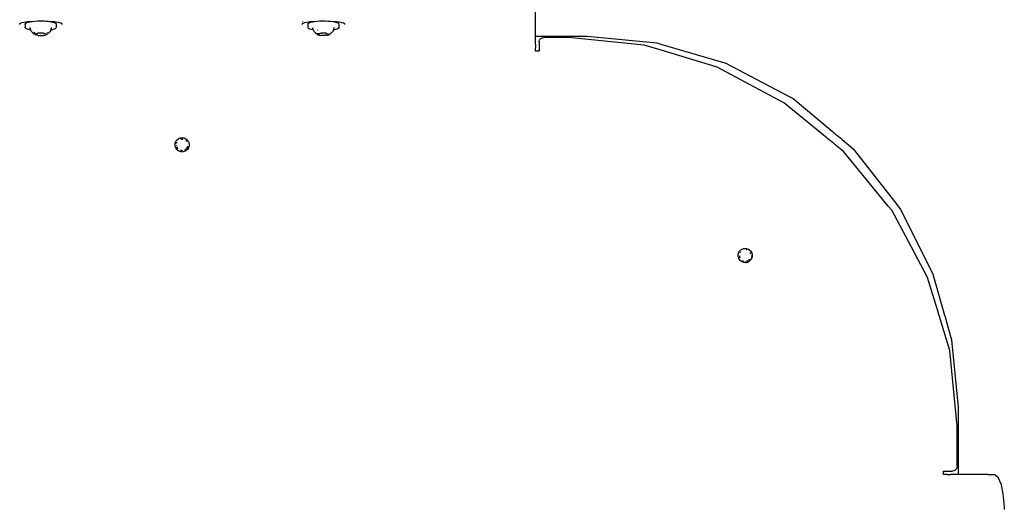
# Model space of a CAD drawing. Extents: x -795 to 1205, y -1287 to 1721.
# Tile 27 of 35: x 136 to 554, y 808 to 1015. Entities that reach past the tile are written whole.
import ezdxf

# ---------------------------------------------------------------- set-up
doc = ezdxf.new("R2010")
doc.units = 0
doc.layers.get('0').update_dxf_attribs({"linetype": 'CONTINUOUS'})

msp = doc.modelspace()

# ---------------------------------------------------------------- linework, layer by layer
for p, q in [((355.17, 1014.16), (355.17, 1018.14)), ((136.24, 1012.92), (136.34, 1012.97)), ((136.24, 1012.56), (136.24, 1012.92)), ((136.34, 1012.97), (136.84, 1013.26)), ((136.84, 1013.26), (137.32, 1013.38)), ((137.32, 1013.38), (137.95, 1013.54)), ((137.95, 1013.54), (138.88, 1013.65)), ((138.59, 1012.56), (138.6, 1012.81)), ((138.59, 1012.56), (138.6, 1011.87)), ((138.6, 1011.69), (138.59, 1011.47)), ((138.59, 1011.47), (138.6, 1011.34)), ((138.6, 1012.81), (138.82, 1013.05)), ((138.6, 1011.87), (138.6, 1011.69)), ((138.82, 1013.05), (139.25, 1013.28)), ((138.88, 1013.65), (139.46, 1013.72)), ((139.25, 1013.28), (139.46, 1013.35)), ((139.46, 1013.72), (140.65, 1013.76)), ((139.46, 1013.35), (139.86, 1013.49)), ((139.86, 1013.49), (140.58, 1013.65)), ((140.58, 1013.65), (140.65, 1013.67)), ((140.65, 1013.76), (141.17, 1013.78)), ((140.65, 1013.67), (141.17, 1013.78)), ((141.17, 1013.78), (141.32, 1013.78)), ((141.32, 1013.78), (141.58, 1013.82)), ((141.58, 1013.82), (142.63, 1013.94)), ((142.63, 1013.94), (143.76, 1014.01)), ((143.76, 1014.01), (144.93, 1014.04)), ((144.93, 1014.04), (146.11, 1014.03)), ((146.11, 1014.03), (146.64, 1014)), ((146.64, 1014), (147.27, 1013.97)), ((147.27, 1013.97), (148.35, 1013.87)), ((148.35, 1013.87), (149.01, 1013.78)), ((149.17, 1013.78), (149.01, 1013.78)), ((149.17, 1013.78), (149.33, 1013.73)), ((149.33, 1013.73), (150.33, 1013.74)), ((149.33, 1013.73), (150.18, 1013.56)), ((150.18, 1013.56), (150.22, 1013.55)), ((150.22, 1013.55), (150.88, 1013.36)), ((150.33, 1013.74), (150.88, 1013.72)), ((150.88, 1013.72), (151.77, 1013.61)), ((150.88, 1013.36), (151.37, 1013.14)), ((151.37, 1013.14), (151.49, 1013.04)), ((151.49, 1013.04), (151.67, 1012.9)), ((151.67, 1012.9), (151.77, 1012.66)), ((151.77, 1013.61), (152.38, 1013.54)), ((151.77, 1012.66), (151.77, 1011.87)), ((151.77, 1011.87), (151.77, 1011.76)), ((151.77, 1011.76), (151.77, 1011.7)), ((151.77, 1011.7), (151.77, 1011.19)), ((152.38, 1013.54), (152.89, 1013.41)), ((152.89, 1013.41), (153.5, 1013.26)), ((153.5, 1013.26), (153.67, 1013.16)), ((153.67, 1013.16), (154.09, 1012.92)), ((154.09, 1012.92), (154.09, 1012.56)), ((256.24, 1013.88), (256.24, 1013.85)), ((256.24, 1012.92), (256.34, 1012.97)), ((256.24, 1012.56), (256.24, 1012.92)), ((256.34, 1012.97), (256.84, 1013.26)), ((256.84, 1013.26), (257.32, 1013.38)), ((257.32, 1013.38), (257.95, 1013.54)), ((257.95, 1013.54), (258.88, 1013.65)), ((258.58, 1012.75), (258.75, 1012.99)), ((258.58, 1012.75), (258.58, 1011.87)), ((258.58, 1011.87), (258.58, 1011.76)), ((258.58, 1011.76), (258.58, 1011.7)), ((258.58, 1011.7), (258.58, 1011.61)), ((258.58, 1011.61), (258.58, 1011.28)), ((258.75, 1012.99), (259.13, 1013.22)), ((258.88, 1013.65), (259.46, 1013.72)), ((259.13, 1013.22), (259.46, 1013.35)), ((259.46, 1013.72), (260.65, 1013.76)), ((259.46, 1013.35), (259.7, 1013.44)), ((259.7, 1013.44), (260.45, 1013.63)), ((260.45, 1013.63), (260.58, 1013.65)), ((260.58, 1013.65), (261.17, 1013.78)), ((260.65, 1013.76), (261.17, 1013.78)), ((261.17, 1013.78), (261.29, 1013.78)), ((261.29, 1013.78), (261.35, 1013.79)), ((261.35, 1013.79), (262.37, 1013.91)), ((262.37, 1013.91), (263.48, 1014)), ((263.48, 1014), (264.65, 1014.04)), ((264.65, 1014.04), (265.83, 1014.04)), ((265.83, 1014.04), (266.99, 1013.99)), ((266.99, 1013.99), (268.1, 1013.9)), ((268.1, 1013.9), (269.1, 1013.77)), ((269.17, 1013.78), (269.1, 1013.77)), ((269.17, 1013.78), (270.33, 1013.74)), ((269.17, 1013.78), (269.99, 1013.61)), ((269.99, 1013.61), (270.22, 1013.55)), ((270.22, 1013.55), (270.71, 1013.41)), ((270.33, 1013.74), (270.88, 1013.72)), ((270.71, 1013.41), (270.88, 1013.35)), ((270.88, 1013.72), (271.77, 1013.61)), ((270.88, 1013.35), (271.26, 1013.2)), ((271.26, 1013.2), (271.49, 1013.04)), ((271.49, 1013.04), (271.62, 1012.96)), ((271.62, 1012.96), (271.76, 1012.72)), ((271.76, 1012.72), (271.76, 1011.87)), ((271.76, 1011.87), (271.76, 1011.68)), ((271.76, 1011.68), (271.76, 1011.47)), ((271.76, 1011.47), (271.76, 1011.25)), ((271.77, 1013.61), (272.38, 1013.54)), ((272.38, 1013.54), (272.89, 1013.41)), ((272.89, 1013.41), (273.5, 1013.26)), ((273.5, 1013.26), (273.67, 1013.16)), ((273.67, 1013.16), (274.09, 1012.92)), ((274.09, 1012.92), (274.09, 1012.56)), ((355.17, 1007.55), (355.17, 1014.16)), ((138.59, 1011.09), (138.6, 1011.34)), ((138.78, 1010.86), (138.59, 1011.09)), ((139.19, 1010.62), (138.78, 1010.86)), ((139.79, 1010.41), (139.19, 1010.62)), ((140.56, 1010.22), (139.79, 1010.41)), ((140.91, 1010.16), (140.56, 1010.22)), ((140.66, 1011.04), (140.59, 1011.11)), ((140.69, 1010.9), (140.66, 1011.04)), ((140.74, 1010.7), (140.69, 1010.9)), ((140.76, 1010.62), (140.74, 1010.7)), ((140.76, 1010.62), (140.79, 1010.48)), ((140.82, 1010.34), (140.79, 1010.48)), ((140.85, 1010.3), (140.82, 1010.34)), ((140.87, 1010.25), (140.85, 1010.3)), ((140.91, 1010.16), (140.87, 1010.25)), ((140.97, 1010.07), (140.91, 1010.16)), ((140.97, 1010.07), (140.99, 1010.04)), ((141.27, 1009.55), (140.99, 1010.04)), ((141.27, 1009.55), (141.36, 1009.38)), ((141.36, 1009.38), (141.5, 1009.28)), ((141.5, 1009.28), (141.62, 1009.21)), ((141.62, 1009.21), (141.69, 1009.07)), ((141.69, 1009.07), (141.9, 1008.88)), ((141.91, 1008.85), (141.9, 1008.88)), ((141.97, 1008.74), (141.91, 1008.85)), ((142.14, 1008.64), (141.97, 1008.74)), ((142.14, 1008.64), (142.19, 1008.6)), ((142.19, 1008.6), (142.43, 1008.51)), ((142.46, 1008.5), (142.43, 1008.51)), ((142.51, 1008.5), (142.46, 1008.5)), ((142.51, 1008.5), (142.55, 1008.47)), ((142.6, 1008.44), (142.55, 1008.47)), ((142.6, 1008.98), (142.59, 1009.29)), ((142.6, 1008.94), (142.6, 1008.98)), ((142.6, 1008.73), (142.6, 1008.94)), ((142.6, 1008.41), (142.6, 1008.44)), ((142.67, 1008.4), (142.6, 1008.44)), ((142.6, 1008.41), (142.67, 1008.4)), ((142.67, 1008.4), (143.52, 1008.7)), ((142.67, 1008.35), (142.67, 1008.4)), ((142.73, 1008.32), (142.67, 1008.35)), ((142.73, 1008.27), (142.73, 1008.32)), ((142.76, 1008.22), (142.73, 1008.27)), ((142.99, 1008.11), (142.76, 1008.22)), ((143.34, 1008.01), (142.99, 1008.11)), ((143.79, 1007.93), (143.34, 1008.01)), ((143.52, 1008.7), (143.83, 1008.81)), ((143.86, 1007.94), (143.79, 1007.93)), ((143.83, 1008.81), (143.86, 1008.83)), ((143.86, 1008.83), (143.9, 1008.87)), ((144.01, 1007.91), (143.86, 1007.94)), ((143.9, 1008.87), (144.05, 1008.83)), ((144.01, 1007.91), (144.52, 1007.91)), ((144.6, 1008.87), (144.05, 1008.83)), ((144.56, 1007.86), (144.52, 1007.91)), ((144.56, 1007.86), (144.61, 1007.91)), ((145.19, 1008.89), (144.6, 1008.87)), ((144.61, 1007.91), (145.14, 1007.85)), ((145.23, 1007.9), (145.14, 1007.85)), ((145.52, 1008.83), (145.19, 1008.89)), ((145.23, 1007.9), (145.73, 1007.86)), ((145.78, 1008.87), (145.52, 1008.83)), ((145.73, 1007.86), (146.28, 1007.9)), ((146.33, 1008.83), (145.78, 1008.87)), ((146.43, 1007.94), (146.28, 1007.9)), ((146.33, 1008.83), (146.43, 1008.85)), ((146.43, 1008.85), (146.47, 1008.86)), ((146.5, 1007.93), (146.43, 1007.94)), ((146.47, 1008.86), (146.54, 1008.8)), ((146.5, 1007.93), (146.96, 1008.01)), ((146.54, 1008.8), (147.63, 1008.4)), ((146.96, 1008.01), (147.32, 1008.1)), ((147.32, 1008.1), (147.56, 1008.21)), ((147.66, 1008.34), (147.56, 1008.21)), ((147.63, 1008.4), (147.66, 1008.39)), ((147.66, 1008.39), (147.74, 1008.4)), ((147.66, 1008.34), (147.66, 1008.39)), ((147.74, 1009.29), (147.74, 1009.1)), ((147.74, 1008.44), (147.74, 1008.4)), ((147.74, 1008.4), (147.78, 1008.43)), ((147.86, 1008.5), (147.78, 1008.48)), ((147.78, 1008.43), (147.78, 1008.48)), ((147.86, 1008.5), (147.9, 1008.49)), ((147.9, 1008.49), (147.95, 1008.52)), ((147.95, 1008.52), (147.95, 1008.57)), ((147.95, 1008.57), (147.99, 1008.54)), ((147.99, 1008.54), (148.25, 1008.65)), ((148.41, 1008.8), (148.25, 1008.65)), ((149.03, 1009.45), (148.41, 1008.8)), ((149.45, 1010.17), (149.03, 1009.45)), ((150.1, 1010.29), (149.45, 1010.17)), ((149.48, 1010.23), (149.45, 1010.17)), ((149.52, 1010.34), (149.48, 1010.23)), ((149.52, 1010.34), (149.54, 1010.43)), ((149.54, 1010.43), (149.58, 1010.57)), ((149.58, 1010.57), (149.63, 1010.73)), ((149.63, 1010.73), (149.64, 1010.78)), ((149.64, 1010.78), (149.7, 1010.98)), ((149.7, 1010.98), (149.77, 1011.19)), ((150.8, 1010.49), (150.1, 1010.29)), ((151.32, 1010.71), (150.8, 1010.49)), ((151.65, 1010.95), (151.32, 1010.71)), ((151.77, 1011.19), (151.65, 1010.95)), ((258.62, 1011.04), (258.58, 1011.28)), ((258.87, 1010.8), (258.62, 1011.04)), ((259.32, 1010.57), (258.87, 1010.8)), ((259.96, 1010.36), (259.32, 1010.57)), ((260.77, 1010.18), (259.96, 1010.36)), ((260.67, 1010.87), (260.61, 1011.07)), ((260.67, 1010.84), (260.67, 1010.87)), ((260.73, 1010.65), (260.67, 1010.84)), ((260.75, 1010.56), (260.73, 1010.65)), ((260.77, 1010.43), (260.75, 1010.56)), ((260.82, 1010.31), (260.77, 1010.43)), ((260.91, 1010.16), (260.77, 1010.18)), ((260.84, 1010.28), (260.82, 1010.31)), ((260.88, 1010.21), (260.84, 1010.28)), ((260.91, 1010.16), (260.88, 1010.21)), ((261.28, 1009.52), (260.91, 1010.16)), ((261.28, 1009.52), (261.39, 1009.35)), ((261.39, 1009.35), (261.9, 1008.86)), ((261.9, 1008.86), (262, 1008.71)), ((262.26, 1008.56), (262, 1008.71)), ((262.32, 1008.52), (262.26, 1008.56)), ((262.37, 1008.53), (262.32, 1008.52)), ((262.54, 1008.48), (262.37, 1008.53)), ((262.6, 1008.42), (262.54, 1008.48)), ((262.6, 1010.22), (262.61, 1010.15)), ((262.6, 1008.83), (262.6, 1008.71)), ((262.6, 1008.71), (262.6, 1008.63)), ((262.6, 1008.42), (262.6, 1008.37)), ((262.6, 1008.37), (262.67, 1008.36)), ((262.67, 1008.36), (263.61, 1008.76)), ((262.68, 1008.31), (262.67, 1008.36)), ((262.68, 1008.31), (262.71, 1008.3)), ((262.71, 1008.3), (262.82, 1008.19)), ((262.82, 1008.19), (262.96, 1008.16)), ((262.96, 1008.16), (263.01, 1008.14)), ((263.01, 1008.14), (263.09, 1008.08)), ((263.09, 1008.08), (263.32, 1008.07)), ((263.32, 1008.07), (263.36, 1008.1)), ((263.47, 1007.99), (263.36, 1008.1)), ((263.47, 1007.99), (263.95, 1007.91)), ((263.61, 1008.76), (263.68, 1008.78)), ((263.68, 1008.78), (263.74, 1008.85)), ((263.74, 1008.85), (263.89, 1008.81)), ((263.89, 1008.81), (263.97, 1008.78)), ((264.03, 1007.93), (263.95, 1007.91)), ((263.97, 1008.78), (264.03, 1008.82)), ((264.03, 1008.82), (264.13, 1008.82)), ((264.17, 1007.89), (264.03, 1007.93)), ((264.43, 1008.86), (264.13, 1008.82)), ((264.7, 1007.9), (264.17, 1007.89)), ((265.01, 1008.89), (264.43, 1008.86)), ((264.74, 1007.86), (264.7, 1007.9)), ((264.74, 1007.86), (264.78, 1007.9)), ((265.33, 1007.85), (264.78, 1007.9)), ((265.6, 1008.88), (265.01, 1008.89)), ((265.33, 1007.85), (265.4, 1007.91)), ((265.91, 1007.87), (265.4, 1007.91)), ((265.68, 1008.84), (265.6, 1008.88)), ((266.16, 1008.84), (265.68, 1008.84)), ((265.91, 1007.87), (265.97, 1007.92)), ((266.44, 1007.92), (265.97, 1007.92)), ((266.16, 1008.84), (266.31, 1008.88)), ((266.31, 1008.88), (266.39, 1008.82)), ((266.39, 1008.82), (266.49, 1008.79)), ((266.59, 1007.96), (266.44, 1007.92)), ((266.49, 1008.79), (266.59, 1008.76)), ((266.59, 1008.76), (266.64, 1008.74)), ((266.66, 1007.95), (266.59, 1007.96)), ((266.64, 1008.74), (267.65, 1008.43)), ((266.66, 1007.95), (267.08, 1008.03)), ((267.08, 1008.03), (267.41, 1008.14)), ((267.41, 1008.14), (267.54, 1008.22)), ((267.6, 1008.25), (267.54, 1008.22)), ((267.6, 1008.25), (267.67, 1008.3)), ((267.65, 1008.43), (267.68, 1008.45)), ((267.67, 1008.3), (268.05, 1008.56)), ((267.73, 1008.44), (267.68, 1008.45)), ((267.73, 1008.49), (267.73, 1008.44)), ((268.08, 1008.62), (268.05, 1008.56)), ((268.1, 1008.64), (268.08, 1008.62)), ((268.29, 1008.68), (268.1, 1008.64)), ((268.35, 1008.78), (268.29, 1008.68)), ((268.42, 1008.82), (268.35, 1008.78)), ((268.89, 1009.31), (268.42, 1008.82)), ((268.89, 1009.31), (269.05, 1009.48)), ((269.45, 1010.16), (269.05, 1009.48)), ((270.28, 1010.34), (269.45, 1010.16)), ((269.5, 1010.26), (269.45, 1010.16)), ((269.5, 1010.26), (269.57, 1010.39)), ((269.56, 1010.5), (269.59, 1010.61)), ((269.57, 1010.39), (269.56, 1010.5)), ((269.59, 1010.61), (269.64, 1010.78)), ((269.64, 1010.78), (269.65, 1010.82)), ((269.65, 1010.82), (269.71, 1011.02)), ((269.71, 1011.02), (269.76, 1011.23)), ((270.94, 1010.54), (270.28, 1010.34)), ((271.42, 1010.77), (270.94, 1010.54)), ((271.54, 1010.87), (271.42, 1010.77)), ((271.7, 1011.01), (271.54, 1010.87)), ((271.76, 1011.25), (271.7, 1011.01)), ((355.17, 1007.55), (377.05, 1007.55)), ((355.17, 1004.14), (355.17, 1007.55)), ((377.05, 1007.55), (406.63, 1004.68)), ((355.17, 1004.14), (355.17, 1003.95)), ((355.17, 1003.95), (355.17, 1003.62)), ((355.17, 1003.62), (355.17, 1003.18)), ((355.17, 1003.18), (355.17, 1002.67)), ((356.67, 1004.96), (356.76, 1005.57)), ((356.67, 1004.96), (356.67, 1001.17)), ((356.76, 1005.57), (357.05, 1006.13)), ((357.05, 1006.13), (357.49, 1006.57)), ((357.49, 1006.57), (358.05, 1006.86)), ((358.05, 1006.86), (358.67, 1006.96)), ((369.17, 1006.96), (358.67, 1006.96)), ((401.36, 1003.79), (369.17, 1006.96)), ((409.49, 1001.32), (401.36, 1003.79)), ((406.63, 1004.68), (408.35, 1004.17)), ((408.35, 1004.17), (435.91, 996.07)), ((355.17, 1001.17), (355.17, 1002.67)), ((356.67, 1001.17), (355.17, 1001.17)), ((432.31, 994.4), (409.49, 1001.32)), ((435.91, 996.07), (446.15, 990.68)), ((446, 987.08), (432.31, 994.4)), ((446.15, 990.68), (463.15, 981.75)), ((460.84, 979.15), (446, 987.08)), ((462.03, 978.17), (460.84, 979.15)), ((462.74, 977.59), (462.03, 978.17)), ((463.15, 981.75), (463.91, 981.35)), ((463.91, 981.35), (464.48, 981.05)), ((464.48, 981.05), (481.13, 967.17)), ((478.96, 964.28), (462.74, 977.59)), ((481.13, 967.17), (481.5, 966.87)), ((481.5, 966.87), (482.11, 966.35)), ((482.11, 966.35), (482.54, 966)), ((482.54, 966), (483.23, 965.43)), ((483.23, 965.43), (483.65, 965.07)), ((202.17, 961.61), (202.2, 961.74)), ((202.19, 961.4), (202.17, 961.61)), ((202.18, 961.14), (202.19, 961.4)), ((202.21, 961.15), (202.19, 961.4)), ((202.2, 961.74), (202.23, 962.02)), ((202.23, 962.02), (202.29, 962.31)), ((202.29, 962.31), (202.31, 962.37)), ((202.31, 962.37), (202.32, 962.41)), ((202.32, 962.41), (202.37, 962.51)), ((202.37, 962.51), (202.5, 962.84)), ((202.5, 962.84), (202.63, 963.04)), ((202.63, 963.04), (202.68, 963.14)), ((202.68, 963.14), (202.75, 963.21)), ((202.7, 961.16), (202.7, 961.19)), ((202.72, 961.92), (202.85, 962.15)), ((202.75, 963.21), (202.84, 963.35)), ((202.84, 963.35), (203.02, 963.51)), ((202.92, 962.41), (202.85, 962.15)), ((202.86, 963.34), (203.02, 963.51)), ((202.91, 962.44), (202.96, 962.49)), ((202.92, 962.41), (202.91, 962.44)), ((202.96, 962.49), (202.92, 962.41)), ((202.96, 962.49), (202.95, 962.56)), ((203.02, 963.51), (203.23, 963.75)), ((203.23, 963.75), (203.25, 963.76)), ((203.25, 963.76), (203.61, 963.99)), ((203.39, 963.17), (203.41, 963.19)), ((203.61, 963.99), (203.75, 964.08)), ((203.92, 964.19), (203.75, 964.08)), ((203.92, 964.19), (203.98, 964.2)), ((203.98, 964.2), (204.06, 964.24)), ((204.06, 964.24), (204.14, 964.27)), ((204.14, 964.27), (204.56, 964.4)), ((204.56, 964.4), (204.66, 964.41)), ((204.66, 964.41), (204.7, 964.42)), ((204.7, 964.42), (204.77, 964.42)), ((204.7, 963.87), (205.05, 963.94)), ((204.77, 964.42), (205, 964.45)), ((205.12, 963.87), (204.96, 963.87)), ((204.99, 964.43), (205.02, 964.43)), ((205, 964.45), (205.44, 964.43)), ((205.02, 964.43), (205.44, 964.43)), ((205.05, 963.94), (205.12, 963.97)), ((205.12, 963.97), (205.17, 963.96)), ((205.17, 963.88), (205.12, 963.87)), ((205.17, 963.88), (205.17, 963.96)), ((205.17, 963.96), (205.21, 963.88)), ((205.23, 963.9), (205.17, 963.88)), ((205.21, 963.88), (205.25, 963.88)), ((205.29, 963.88), (205.23, 963.9)), ((205.25, 963.88), (205.29, 963.88)), ((205.29, 963.88), (205.36, 963.89)), ((205.32, 963.88), (205.29, 963.88)), ((205.36, 963.89), (205.42, 963.91)), ((205.52, 964.44), (205.44, 964.43)), ((205.52, 964.44), (205.57, 964.42)), ((205.57, 964.42), (205.88, 964.37)), ((205.88, 964.37), (206.27, 964.24)), ((206.13, 963.74), (206.16, 963.73)), ((206.27, 964.24), (206.31, 964.23)), ((206.31, 964.23), (206.36, 964.2)), ((206.36, 964.2), (206.67, 964.02)), ((206.36, 964.2), (206.69, 964.04)), ((206.69, 964.04), (206.75, 964)), ((206.75, 964), (206.98, 963.84)), ((206.77, 963.37), (207.11, 962.96)), ((207.11, 962.96), (206.92, 963.12)), ((206.98, 963.84), (207.02, 963.82)), ((207.02, 963.82), (207.05, 963.78)), ((207.05, 963.78), (207.31, 963.51)), ((207.12, 962.93), (207.11, 962.96)), ((207.12, 962.93), (207.16, 962.91)), ((207.16, 962.85), (207.16, 962.91)), ((207.16, 962.85), (207.23, 962.82)), ((207.23, 962.82), (207.25, 962.8)), ((207.31, 963.51), (207.38, 963.48)), ((207.38, 963.48), (207.5, 963.32)), ((207.5, 963.32), (207.59, 963.23)), ((207.59, 963.23), (207.64, 963.13)), ((207.63, 961.41), (207.63, 961.38)), ((207.64, 963.13), (207.82, 962.84)), ((207.82, 962.84), (207.87, 962.75)), ((207.87, 962.75), (207.94, 962.57)), ((207.94, 962.57), (207.97, 962.51)), ((207.97, 962.51), (208.01, 962.34)), ((208.01, 962.34), (208.09, 962.01)), ((208.09, 962.01), (208.13, 961.91)), ((208.13, 961.91), (208.14, 961.77)), ((208.17, 961.47), (208.13, 961.16)), ((208.14, 961.77), (208.16, 961.72)), ((208.16, 961.72), (208.15, 961.65)), ((208.15, 961.65), (208.17, 961.47)), ((479.3, 963.99), (478.96, 964.28)), ((479.94, 963.47), (479.3, 963.99)), ((480.34, 963.14), (479.94, 963.47)), ((481.04, 962.56), (480.34, 963.14)), ((481.45, 962.23), (481.04, 962.56)), ((482.14, 961.66), (481.45, 962.23)), ((482.51, 961.36), (482.14, 961.66)), ((483.11, 960.87), (482.51, 961.36)), ((483.65, 965.07), (484.33, 964.51)), ((484.33, 964.51), (484.71, 964.19)), ((484.71, 964.19), (485.3, 963.7)), ((485.3, 963.7), (490.05, 959.74)), ((202.23, 960.91), (202.18, 961.14)), ((202.24, 960.79), (202.23, 960.91)), ((202.27, 960.71), (202.24, 960.79)), ((202.3, 960.57), (202.27, 960.71)), ((202.4, 960.37), (202.3, 960.57)), ((202.4, 960.37), (202.33, 960.56)), ((202.53, 960.03), (202.4, 960.37)), ((202.66, 959.82), (202.53, 960.03)), ((202.77, 959.69), (202.66, 959.82)), ((202.76, 961.11), (202.76, 961.07)), ((202.8, 959.66), (202.77, 959.69)), ((202.77, 959.66), (202.77, 959.69)), ((202.98, 959.41), (202.77, 959.66)), ((202.98, 959.41), (202.8, 959.66)), ((202.86, 960.72), (202.91, 960.44)), ((202.91, 960.44), (202.93, 960.41)), ((202.91, 960.36), (202.93, 960.41)), ((202.91, 960.36), (202.96, 960.31)), ((202.96, 960.31), (203.02, 960.29)), ((202.98, 960.26), (202.96, 960.31)), ((203, 960.21), (202.98, 960.26)), ((203.01, 959.37), (202.98, 959.41)), ((203.06, 960.14), (203, 960.21)), ((203.06, 959.32), (203.01, 959.37)), ((203.02, 960.29), (203.08, 960.2)), ((203.29, 959.93), (203.06, 960.14)), ((203.24, 959.19), (203.06, 959.32)), ((203.08, 960.2), (203.29, 959.93)), ((203.39, 959.07), (203.24, 959.19)), ((203.29, 959.93), (203.33, 959.84)), ((203.33, 959.81), (203.33, 959.84)), ((203.39, 959.04), (203.39, 959.07)), ((203.56, 958.94), (203.39, 959.04)), ((203.56, 958.94), (203.42, 959.05)), ((203.66, 958.86), (203.56, 958.94)), ((203.77, 958.82), (203.66, 958.86)), ((203.96, 958.72), (203.77, 958.82)), ((203.9, 959.35), (203.87, 959.36)), ((204.19, 958.64), (203.96, 958.72)), ((204.39, 958.59), (204.19, 958.64)), ((204.39, 958.59), (204.41, 958.55)), ((204.6, 958.53), (204.41, 958.55)), ((204.58, 959.06), (204.54, 959.07)), ((204.65, 959.08), (204.58, 959.06)), ((204.74, 958.49), (204.6, 958.53)), ((204.65, 959.08), (204.74, 959.05)), ((204.75, 959.03), (204.65, 959.08)), ((204.74, 959.05), (204.96, 959.05)), ((205.04, 958.46), (204.74, 958.49)), ((204.9, 959), (204.75, 959.03)), ((204.98, 958.99), (204.9, 959)), ((204.96, 959.05), (205.02, 959.04)), ((205.04, 958.98), (204.98, 958.99)), ((205.13, 958.47), (205.02, 958.48)), ((205.1, 958.97), (205.04, 958.98)), ((205.13, 958.47), (205.04, 958.46)), ((205.17, 958.96), (205.1, 958.97)), ((205.22, 958.46), (205.13, 958.47)), ((205.15, 959.03), (205.17, 958.96)), ((205.24, 958.97), (205.17, 958.96)), ((205.47, 958.5), (205.22, 958.46)), ((205.3, 958.98), (205.24, 958.97)), ((205.59, 958.49), (205.47, 958.5)), ((205.91, 958.55), (205.59, 958.49)), ((205.99, 958.58), (205.91, 958.55)), ((206.03, 958.58), (205.99, 958.58)), ((206.09, 958.61), (206.03, 958.58)), ((206.04, 959.19), (206.08, 959.2)), ((206.33, 958.69), (206.09, 958.61)), ((206.38, 958.72), (206.33, 958.69)), ((206.72, 958.9), (206.38, 958.72)), ((206.4, 959.37), (206.64, 959.5)), ((206.64, 959.5), (206.7, 959.57)), ((206.7, 959.5), (206.64, 959.47)), ((206.77, 958.92), (206.72, 958.9)), ((206.85, 958.99), (206.77, 958.92)), ((207.08, 959.15), (206.85, 958.99)), ((206.96, 959.83), (207.08, 959.97)), ((207.09, 959.19), (207.08, 959.15)), ((207.4, 959.45), (207.09, 959.19)), ((207.19, 960.1), (207.21, 960.15)), ((207.19, 960.1), (207.19, 960.03)), ((207.21, 960.15), (207.23, 960.18)), ((207.23, 960.18), (207.25, 960.22)), ((207.23, 960.18), (207.3, 960.17)), ((207.25, 960.22), (207.27, 960.26)), ((207.27, 960.26), (207.3, 960.31)), ((207.3, 960.31), (207.36, 960.43)), ((207.3, 960.17), (207.33, 960.21)), ((207.35, 960.27), (207.33, 960.21)), ((207.38, 960.34), (207.35, 960.27)), ((207.51, 960.68), (207.38, 960.34)), ((207.68, 959.82), (207.4, 959.45)), ((207.83, 960.08), (207.68, 959.82)), ((207.86, 960.13), (207.83, 960.08)), ((207.89, 960.19), (207.86, 960.13)), ((207.96, 960.38), (207.89, 960.19)), ((208.04, 960.6), (207.96, 960.38)), ((208.09, 960.84), (208.02, 960.6)), ((208.09, 960.84), (208.04, 960.6)), ((208.11, 960.9), (208.09, 960.84)), ((208.12, 960.94), (208.11, 960.9)), ((208.14, 961.03), (208.12, 960.94)), ((208.13, 961.16), (208.14, 961.03)), ((485.84, 958.63), (483.11, 960.87)), ((492.36, 950.69), (485.84, 958.63)), ((490.05, 959.74), (495.3, 953.03)), ((495.3, 953.03), (507.56, 937.34)), ((504.3, 936.13), (492.36, 950.69)), ((504.9, 935.4), (504.3, 936.13)), ((507.56, 937.34), (508.13, 936.62)), ((508.13, 936.62), (510.15, 934.03)), ((506.36, 933.63), (504.9, 935.4)), ((514.55, 918.31), (506.36, 933.63)), ((510.15, 934.03), (517.88, 918.53)), ((441.26, 915.1), (441.28, 915.27)), ((441.26, 915.1), (441.29, 915.25)), ((441.28, 915.27), (441.33, 915.38)), ((441.29, 915.25), (441.33, 915.38)), ((441.33, 915.38), (441.55, 915.91)), ((441.55, 915.91), (441.59, 915.98)), ((441.59, 915.98), (441.61, 916.02)), ((441.61, 916.02), (441.68, 916.11)), ((441.68, 916.11), (441.77, 916.24)), ((441.77, 916.24), (441.89, 916.42)), ((441.89, 916.42), (442.05, 916.57)), ((442.05, 916.57), (442.13, 916.65)), ((442.19, 915.89), (442.05, 915.64)), ((442.13, 916.65), (442.2, 916.71)), ((442.25, 915.96), (442.19, 915.89)), ((442.2, 916.71), (442.32, 916.82)), ((442.32, 916.82), (442.35, 916.84)), ((442.34, 916.81), (442.35, 916.84)), ((442.35, 916.84), (442.66, 917.03)), ((442.66, 917.03), (442.79, 917.12)), ((442.79, 917.12), (442.82, 917.13)), ((442.82, 917.13), (443.37, 917.33)), ((443.37, 917.33), (443.41, 917.36)), ((443.41, 917.36), (443.51, 917.38)), ((443.51, 917.38), (443.57, 917.4)), ((443.57, 917.4), (443.63, 917.4)), ((443.63, 917.4), (443.8, 917.43)), ((443.8, 917.43), (443.87, 917.44)), ((443.87, 917.44), (444.24, 917.46)), ((444.24, 917.46), (444.34, 917.45)), ((444.34, 917.45), (444.38, 917.45)), ((444.38, 917.45), (444.44, 917.44)), ((444.44, 917.44), (444.68, 917.41)), ((444.78, 916.82), (444.52, 916.85)), ((444.66, 917.39), (444.69, 917.38)), ((444.68, 917.41), (445.1, 917.3)), ((444.69, 917.38), (445.1, 917.3)), ((444.86, 916.79), (444.78, 916.82)), ((445.18, 917.28), (445.1, 917.3)), ((445.18, 917.28), (445.21, 917.26)), ((445.21, 917.26), (445.52, 917.14)), ((445.52, 917.14), (445.87, 916.93)), ((445.87, 916.93), (445.9, 916.9)), ((445.9, 916.9), (446.2, 916.62)), ((445.9, 916.9), (446.23, 916.63)), ((446.23, 916.63), (446.48, 916.36)), ((446.38, 915.45), (446.25, 915.68)), ((446.41, 915.41), (446.38, 915.45)), ((446.42, 915.36), (446.41, 915.41)), ((446.42, 915.36), (446.49, 915.32)), ((446.48, 916.36), (446.5, 916.34)), ((446.49, 915.32), (446.5, 915.3)), ((446.5, 916.34), (446.53, 916.3)), ((446.53, 916.3), (446.78, 915.93)), ((446.78, 915.93), (446.86, 915.75)), ((446.86, 915.75), (446.92, 915.64)), ((446.92, 915.64), (446.93, 915.6)), ((446.93, 915.6), (446.95, 915.53)), ((446.95, 915.53), (447.02, 915.34)), ((447.02, 915.34), (447.09, 915.11)), ((521.61, 905.1), (514.55, 918.31)), ((517.88, 918.53), (523.88, 906.5)), ((441.17, 914.47), (441.18, 914.58)), ((441.18, 914.38), (441.17, 914.47)), ((441.17, 914.24), (441.18, 914.31)), ((441.28, 913.66), (441.17, 914.24)), ((441.18, 914.58), (441.19, 914.82)), ((441.18, 914.31), (441.18, 914.38)), ((441.19, 914.82), (441.26, 915.1)), ((441.28, 913.66), (441.2, 914.22)), ((441.22, 914.82), (441.26, 915.1)), ((441.44, 913.27), (441.28, 913.66)), ((441.42, 913.24), (441.44, 913.27)), ((441.53, 913.06), (441.42, 913.24)), ((441.46, 913.24), (441.44, 913.27)), ((441.53, 913.06), (441.46, 913.24)), ((441.58, 912.95), (441.53, 913.06)), ((441.6, 912.91), (441.58, 912.95)), ((441.63, 912.85), (441.6, 912.91)), ((441.9, 912.5), (441.63, 912.85)), ((441.9, 912.53), (441.63, 912.85)), ((441.75, 914.65), (441.74, 914.61)), ((441.76, 914.26), (441.77, 913.98)), ((441.77, 913.98), (441.8, 913.91)), ((441.8, 913.91), (441.81, 913.8)), ((441.81, 913.8), (441.92, 913.56)), ((441.99, 912.42), (441.9, 912.5)), ((441.92, 913.56), (441.95, 913.52)), ((441.99, 912.42), (441.92, 912.51)), ((441.95, 913.52), (441.95, 913.6)), ((441.99, 913.43), (441.95, 913.52)), ((441.99, 913.43), (442, 913.39)), ((442.11, 912.27), (441.99, 912.42)), ((442.01, 913.35), (442.03, 913.3)), ((442.21, 912.2), (442.11, 912.27)), ((442.58, 911.94), (442.21, 912.2)), ((442.38, 912.55), (442.3, 912.65)), ((442.67, 911.88), (442.58, 911.94)), ((442.77, 911.83), (442.67, 911.88)), ((442.81, 912.04), (442.77, 912.08)), ((442.77, 911.83), (442.78, 911.8)), ((442.95, 911.73), (442.78, 911.8)), ((442.96, 911.96), (442.81, 912.04)), ((443.37, 911.56), (442.95, 911.73)), ((442.99, 911.94), (442.96, 911.96)), ((443.13, 912.25), (443.21, 912.21)), ((443.21, 912.21), (443.43, 912.15)), ((443.3, 911.76), (443.27, 911.77)), ((443.32, 911.75), (443.3, 911.76)), ((443.46, 911.67), (443.32, 911.75)), ((443.46, 911.55), (443.36, 911.59)), ((443.46, 911.55), (443.37, 911.56)), ((443.43, 912.15), (443.48, 912.13)), ((443.56, 911.61), (443.46, 911.67)), ((443.55, 911.52), (443.46, 911.55)), ((443.8, 911.5), (443.55, 911.52)), ((443.6, 911.6), (443.56, 911.61)), ((443.66, 911.59), (443.6, 911.6)), ((443.79, 911.57), (443.66, 911.59)), ((444.24, 911.46), (443.8, 911.5)), ((444.35, 911.47), (444.24, 911.46)), ((444.42, 911.46), (444.35, 911.47)), ((444.5, 911.48), (444.42, 911.46)), ((444.5, 911.48), (444.57, 911.48)), ((444.51, 912.05), (444.55, 912.05)), ((444.57, 911.48), (444.61, 911.49)), ((444.61, 911.49), (444.68, 911.5)), ((444.82, 911.54), (444.68, 911.5)), ((444.82, 911.54), (444.97, 911.56)), ((444.9, 912.15), (445.16, 912.22)), ((444.97, 911.56), (445.06, 911.6)), ((445.11, 911.61), (445.06, 911.6)), ((445.11, 911.61), (445.16, 911.63)), ((445.16, 912.22), (445.24, 912.27)), ((445.2, 911.65), (445.16, 911.63)), ((445.2, 911.65), (445.27, 911.68)), ((445.27, 911.61), (445.2, 911.65)), ((445.32, 911.69), (445.27, 911.61)), ((445.32, 911.69), (445.27, 911.68)), ((445.35, 911.7), (445.32, 911.69)), ((445.48, 911.77), (445.35, 911.7)), ((445.48, 911.77), (445.52, 911.78)), ((445.52, 911.78), (445.55, 911.79)), ((445.55, 912.47), (445.69, 912.58)), ((445.55, 911.79), (445.6, 911.8)), ((445.6, 911.8), (445.65, 911.88)), ((445.65, 911.88), (445.69, 911.86)), ((445.69, 911.86), (445.78, 911.9)), ((445.78, 911.9), (445.87, 912.01)), ((445.83, 912.68), (445.87, 912.72)), ((445.87, 912.72), (445.89, 912.75)), ((445.87, 912.01), (445.91, 912.01)), ((445.89, 912.75), (445.92, 912.78)), ((445.95, 912.05), (445.91, 912.01)), ((445.92, 912.78), (445.95, 912.82)), ((445.95, 912.82), (445.99, 912.86)), ((446, 912.09), (445.95, 912.05)), ((446.02, 912.04), (445.95, 912.05)), ((445.99, 912.86), (446.07, 912.96)), ((446, 912.09), (446.05, 912.12)), ((446, 912.09), (446.02, 912.04)), ((446.05, 912.12), (446.11, 912.18)), ((446.14, 912.18), (446.11, 912.18)), ((446.21, 912.26), (446.14, 912.18)), ((446.24, 912.28), (446.21, 912.26)), ((446.45, 912.52), (446.24, 912.28)), ((446.49, 912.56), (446.45, 912.52)), ((446.5, 912.61), (446.49, 912.56)), ((446.52, 912.63), (446.5, 912.61)), ((446.59, 912.7), (446.52, 912.63)), ((446.78, 912.98), (446.59, 912.7)), ((446.79, 913.27), (446.69, 913.01)), ((446.88, 913.2), (446.75, 912.99)), ((446.88, 913.2), (446.78, 912.98)), ((446.81, 913.33), (446.79, 913.27)), ((446.8, 914.61), (446.82, 914.54)), ((446.82, 914.54), (446.84, 914.43)), ((446.84, 914.43), (446.87, 914.41)), ((446.88, 913.52), (446.87, 913.48)), ((446.88, 914.06), (446.88, 914.03)), ((446.88, 914.03), (446.88, 913.89)), ((446.88, 913.89), (446.88, 913.82)), ((446.88, 913.82), (446.88, 913.52)), ((446.91, 913.25), (446.88, 913.2)), ((446.93, 913.29), (446.91, 913.25)), ((446.97, 913.38), (446.93, 913.29)), ((446.99, 913.51), (446.97, 913.38)), ((447, 913.56), (446.99, 913.51)), ((447.09, 913.8), (447, 913.56)), ((447.09, 915.11), (447.12, 914.92)), ((447.12, 913.98), (447.09, 913.8)), ((447.12, 914.92), (447.14, 914.86)), ((447.14, 914.04), (447.12, 913.98)), ((447.14, 914.86), (447.14, 914.67)), ((447.14, 914.67), (447.14, 914.47)), ((447.14, 914.47), (447.16, 914.24)), ((447.16, 914.24), (447.14, 914.09)), ((447.14, 914.09), (447.14, 914.04)), ((526.22, 889.9), (521.61, 905.1)), ((523.88, 906.5), (528.83, 889.11)), ((526.42, 889.22), (526.22, 889.9)), ((526.73, 888.2), (526.42, 889.22)), ((526.93, 887.54), (526.73, 888.2)), ((531, 874.15), (526.93, 887.54)), ((528.83, 889.11), (529.03, 888.41)), ((529.03, 888.41), (529.31, 887.4)), ((529.31, 887.4), (529.5, 886.73)), ((529.5, 886.73), (531.8, 878.65)), ((531.8, 878.65), (534.57, 850.03)), ((534.17, 841.96), (531, 874.15)), ((534.57, 850.03), (534.57, 821.46)), ((534.17, 824.96), (534.17, 841.96)), ((533.34, 823.34), (532.78, 823.05)), ((533.78, 823.78), (533.34, 823.34)), ((534.07, 824.34), (533.78, 823.78)), ((534.17, 824.96), (534.07, 824.34)), ((528.38, 821.46), (528.38, 822.96)), ((528.38, 822.96), (532.17, 822.96)), ((529.88, 821.46), (528.38, 821.46)), ((529.88, 821.46), (530.39, 821.46)), ((530.39, 821.46), (530.83, 821.46)), ((530.83, 821.46), (531.16, 821.46)), ((531.16, 821.46), (531.35, 821.46)), ((534.57, 821.46), (531.35, 821.46)), ((532.78, 823.05), (532.17, 822.96)), ((543.31, 821.46), (534.57, 821.46)), ((545.18, 821.46), (543.31, 821.46)), ((547.23, 821.46), (545.18, 821.46)), ((547.23, 821.46), (550.16, 821.46)), ((550.16, 821.46), (550.42, 821.26)), ((550.42, 821.26), (551.45, 820.48)), ((551.45, 820.48), (552.45, 818.03)), ((552.45, 818.03), (552.61, 817.64)), ((552.61, 817.64), (553.53, 813.21)), ((553.53, 813.21), (554.12, 807.64)), ((554.12, 807.64), (554.15, 806.57))]:
    msp.add_line(p, q)

doc.saveas('drawing.dxf')
